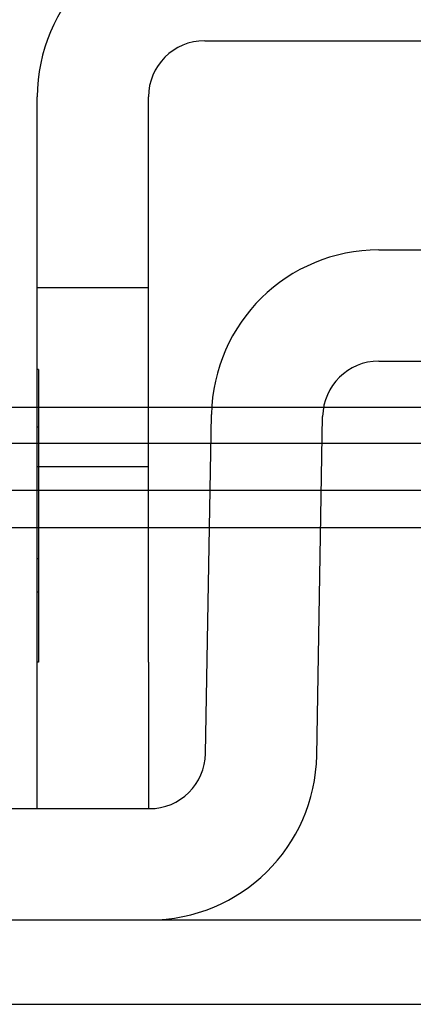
# Model space of a CAD drawing. Header units: inches. Extents: x 0 to 120, y -1 to 80.
# Tile 6 of 53: x 38.693 to 39.029, y 14.811 to 15.652. Entities that reach past the tile are written whole.
import ezdxf
from ezdxf.lldxf.tags import DXFTag

# ---------------------------------------------------------------- set-up
doc = ezdxf.new("R2010")
doc.units = ezdxf.units.IN
doc.header["$MEASUREMENT"] = 0
for name, color, linetype in [('COM42667', 7, 'Continuous'), ('COM42780', 7, 'Continuous'), ('COM48468', 7, 'Continuous'), ('COM48473', 7, 'Continuous'), ('Default', 7, 'Continuous')]:
    doc.layers.add(name, color=color, linetype=linetype)
tags = doc.linetypes.add('HIDDEN2', pattern=[0.1875, 0.125, -0.0625]).pattern_tags.tags
tags[6:7] = [DXFTag(74, 4), DXFTag(75, 0), DXFTag(340, '0'), DXFTag(46, 0.0), DXFTag(50, 0.0), DXFTag(44, 0.0), DXFTag(45, 0.0)]
tags[4:5] = [DXFTag(74, 4), DXFTag(75, 0), DXFTag(340, '0'), DXFTag(46, 0.0), DXFTag(50, 0.0), DXFTag(44, 0.0), DXFTag(45, 0.0)]

# ---------------------------------------------------------------- blocks, each defined once
blk = doc.blocks.new('SE7')
at = {"layer": 'COM42667', "color": 7, "linetype": 'Continuous'}
for p, q in [((38.85062, 15.634), (39.74212, 15.634)), ((38.70762, 15.1035), (38.70762, 15.586)), ((38.80262, 15.1035), (38.80262, 15.586)), ((38.70762, 14.9785), (38.70762, 15.1035)), ((38.80262, 15.1035), (38.80262, 14.9785))]:
    blk.add_line(p, q, dxfattribs=at)
at = {"layer": 'COM42667', "color": 7, "linetype": 'HIDDEN2'}
for p, q in [((38.80262, 15.423), (38.70762, 15.423)), ((38.70862, 15.3535), (38.70762, 15.3535)), ((38.70862, 15.3535), (38.70862, 15.19165)), ((38.70862, 15.30426), (38.70762, 15.30426)), ((38.70762, 15.2705), (38.80262, 15.2705)), ((38.70862, 15.19165), (38.70762, 15.19165)), ((38.70862, 15.19165), (38.70862, 15.16338)), ((38.70862, 15.16338), (38.70762, 15.16338)), ((38.70862, 15.16338), (38.70862, 15.1035)), ((38.70862, 15.1035), (38.70762, 15.1035))]:
    blk.add_line(p, q, dxfattribs=at)
at = {"layer": 'COM42667', "color": 7, "linetype": 'Continuous'}
for radius in [0.143, 0.048]:
    blk.add_arc((38.85062, 15.586), radius, 90, 180, dxfattribs=at)
at = {"layer": 'COM42780', "color": 7, "linetype": 'Continuous'}
for p, q in [((38.99939, 15.4555), (39.59334, 15.4555)), ((38.99939, 15.3605), (39.59334, 15.3605)), ((38.85137, 15.02566), (38.85642, 15.31499)), ((38.94635, 15.024), (38.9514, 15.31333)), ((38.43109, 14.9785), (38.80337, 14.9785)), ((38.43109, 14.8835), (38.80337, 14.8835))]:
    blk.add_line(p, q, dxfattribs=at)
for centre, radius, start, end in [((38.99939, 15.3125), 0.143, 90, 179), ((38.99939, 15.3125), 0.048, 90, 179), ((38.80337, 15.0265), 0.048, 270, 359), ((38.80337, 15.0265), 0.143, 270, 359)]:
    blk.add_arc(centre, radius, start, end, dxfattribs=at)
at = {"layer": 'COM48468', "color": 7, "linetype": 'Continuous'}
blk.add_line((38.80337, 14.8835), (39.78936, 14.8835), dxfattribs=at)
at = {"layer": 'COM48468', "color": 7, "linetype": 'HIDDEN2'}
blk.add_line((27.01339, 14.8115), (42.70334, 14.8115), dxfattribs=at)
at = {"layer": 'COM48473', "color": 7, "linetype": 'Continuous'}
for p, q in [((38.70762, 15.32102), (28.89854, 15.32102)), ((38.85665, 15.32102), (38.80262, 15.32102)), ((39.10137, 15.32102), (38.95216, 15.32102)), ((38.70762, 15.25012), (28.89854, 15.25012)), ((38.85528, 15.25012), (38.80262, 15.25012)), ((39.17437, 15.25012), (38.9503, 15.25012)), ((28.71881, 15.2185), (38.70762, 15.2185)), ((38.80262, 15.2185), (38.85473, 15.2185)), ((38.94975, 15.2185), (39.17437, 15.2185))]:
    blk.add_line(p, q, dxfattribs=at)
at = {"layer": 'COM48473', "color": 7, "linetype": 'HIDDEN2'}
for p, q in [((38.80262, 15.32102), (38.70762, 15.32102)), ((38.95216, 15.32102), (38.85665, 15.32102)), ((28.71882, 15.2905), (40.95591, 15.2905)), ((38.80262, 15.25012), (38.70762, 15.25012)), ((38.9503, 15.25012), (38.85528, 15.25012)), ((38.70762, 15.2185), (38.80262, 15.2185)), ((38.85473, 15.2185), (38.94975, 15.2185))]:
    blk.add_line(p, q, dxfattribs=at)

msp = doc.modelspace()

# ---------------------------------------------------------------- block references
at = {"layer": 'Default'}
msp.add_blockref('SE7', (0, 0), dxfattribs=at)

doc.saveas('drawing.dxf')
